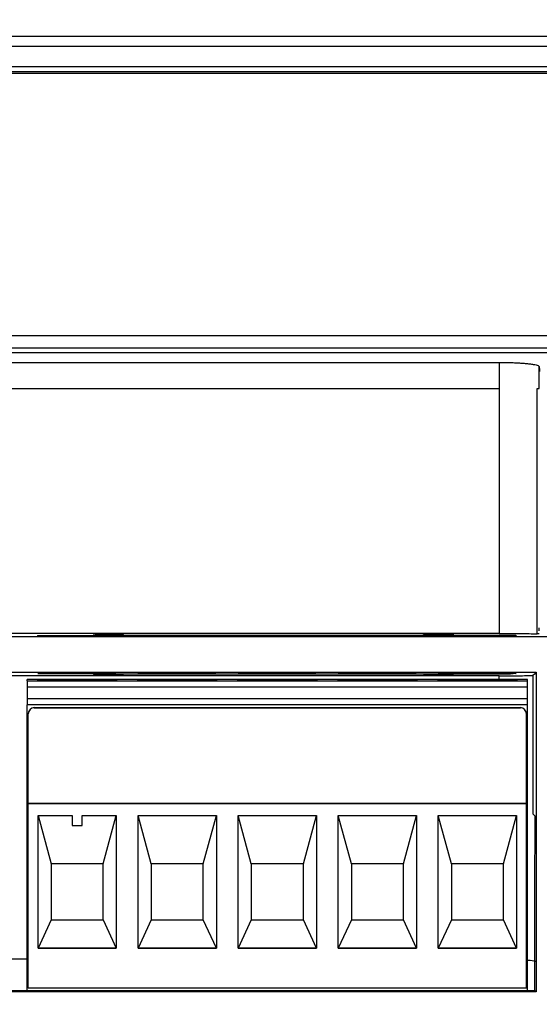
# Model space of a CAD drawing. Header units: millimetres. Extents: x -1111 to 1147, y -743 to 1146.
# Tile 60 of 203: x 242 to 268, y -394 to -345. Entities that reach past the tile are written whole.
import ezdxf

# ---------------------------------------------------------------- set-up
doc = ezdxf.new("R2010")
doc.units = ezdxf.units.MM
doc.styles.add('SLDTEXTSTYLE0', font='TXT', dxfattribs={"width": 0.75})
doc.dimstyles.new('SLDDIMSTYLE0', dxfattribs={"dimtxt": 3.5, "dimasz": 3.302, "dimexe": 0, "dimexo": 0.0625, "dimgap": 0.875, "dimtad": 1, "dimrnd": 1e-09, "dimzin": 12, "dimdsep": 46, "dimtxsty": 'SLDTEXTSTYLE0', "dimsah": 1, "dimcen": 0.09, "dimadec": 0, "dimazin": 3, "dimtfac": 1, "dimtofl": 0, "dimtmove": 0, "dimatfit": 3, "dimfxl": 1, "dimfrac": 2, "dimtolj": 1, "dimtzin": 12, "dimarcsym": 0})

# ---------------------------------------------------------------- blocks, each defined once
blk = doc.blocks.new('_D_2')
at = {"color": 8, "linetype": 'Continuous', "lineweight": 0}
for p, q in [((102.317, -419.04), (102.317, -281.652)), ((335.887, -419.04), (335.887, -281.652)), ((102.317, -282.652), (335.887, -282.652))]:
    blk.add_line(p, q, dxfattribs=at)
at = {"color": 8, "linetype": 'Continuous', "lineweight": 18}
for points in [[(102.317, -282.652), (105.619, -283.16), (105.619, -282.144)], [(335.887, -282.652), (332.585, -282.144), (332.585, -283.16)]]:
    blk.add_solid(points, dxfattribs=at)
at = {"color": 8, "linetype": 'Continuous', "lineweight": 18, "insert": (218.554, -278.141), "char_height": 3.5, "attachment_point": 1, "style": 'SLDTEXTSTYLE0'}
blk.add_mtext('233.57', dxfattribs=at)

msp = doc.modelspace()

# ---------------------------------------------------------------- linework, layer by layer
at = {"color": 7, "linetype": 'Continuous', "lineweight": 25}
for p, q in [((277.961, -346.045), (231.581, -346.045)), ((277.97, -346.545), (231.575, -346.545)), ((283.726, -347.559), (225.823, -347.559)), ((283.727, -347.561), (225.823, -347.561)), ((225.826, -347.797), (283.721, -347.797)), ((225.827, -347.881), (283.722, -347.881)), ((220.067, -360.98), (287.482, -360.98)), ((318.085, -361.841), (159.123, -361.841)), ((318.083, -361.621), (159.125, -361.621)), ((177.19, -362.325), (265.725, -362.325)), ((265.725, -362.325), (265.725, -363.632)), ((267.725, -363.632), (267.725, -362.534)), ((177.19, -363.632), (265.725, -363.632)), ((265.725, -363.632), (265.725, -375.87)), ((267.622, -375.884), (267.622, -363.632)), ((267.725, -375.733), (267.725, -375.581)), ((265.725, -375.87), (177.19, -375.87)), ((268.391, -376.04), (241.377, -376.04)), ((243.079, -376.011), (243.079, -376.015)), ((243.642, -376.012), (243.642, -376.026)), ((243.642, -376.026), (244.086, -376.026)), ((244.086, -376.006), (243.73, -376.006)), ((244.086, -376.026), (244.086, -376.006)), ((245.656, -376.006), (244.679, -376.019)), ((244.679, -376.019), (244.679, -376.022)), ((244.679, -376.022), (245.598, -376.022)), ((245.069, -376.019), (245.598, -376.012)), ((245.598, -376.019), (245.069, -376.019)), ((245.598, -376.012), (245.598, -376.019)), ((245.598, -376.022), (245.598, -376.026)), ((245.598, -376.026), (246.042, -376.026)), ((246.042, -376.006), (245.656, -376.006)), ((246.042, -376.019), (246.042, -376.006)), ((246.338, -376.019), (246.042, -376.019)), ((246.042, -376.026), (246.042, -376.022)), ((246.042, -376.022), (246.338, -376.022)), ((246.338, -376.022), (246.338, -376.019)), ((246.939, -375.953), (261.939, -375.953)), ((248.079, -376.011), (248.079, -376.015)), ((248.642, -376.012), (248.642, -376.026)), ((248.642, -376.026), (249.086, -376.026)), ((249.086, -376.006), (248.73, -376.006)), ((249.086, -376.026), (249.086, -376.006)), ((250.123, -376.02), (249.738, -376.021)), ((250.064, -376.006), (249.797, -376.018)), ((249.797, -376.018), (250.185, -376.018)), ((251.19, -376.006), (250.064, -376.006)), ((250.33, -376.014), (250.421, -376.01)), ((250.421, -376.01), (251.19, -376.01)), ((251.19, -376.01), (251.19, -376.006)), ((253.079, -376.011), (253.079, -376.015)), ((253.642, -376.012), (253.642, -376.026)), ((253.642, -376.026), (254.086, -376.026)), ((254.086, -376.006), (253.73, -376.006)), ((254.086, -376.026), (254.086, -376.006)), ((255.746, -376.012), (256.19, -376.011)), ((258.079, -376.011), (258.079, -376.015)), ((258.642, -376.012), (258.642, -376.026)), ((258.642, -376.026), (259.086, -376.026)), ((259.086, -376.006), (258.73, -376.006)), ((259.086, -376.026), (259.086, -376.006)), ((261.25, -376.006), (259.738, -376.006)), ((259.738, -376.006), (259.738, -376.01)), ((259.738, -376.01), (260.746, -376.01)), ((260.035, -376.026), (260.479, -376.026)), ((261.25, -376.009), (261.25, -376.006)), ((263.079, -376.011), (263.079, -376.015)), ((263.642, -376.012), (263.642, -376.026)), ((263.642, -376.026), (264.086, -376.026)), ((264.086, -376.006), (263.73, -376.006)), ((264.086, -376.026), (264.086, -376.006)), ((241.379, -377.811), (267.577, -377.811)), ((265.725, -377.983), (241.347, -377.983)), ((267.136, -378.174), (242.136, -378.174)), ((242.136, -378.229), (242.136, -378.174)), ((242.136, -378.229), (242.136, -378.532)), ((242.136, -378.229), (267.136, -378.229)), ((261.939, -377.901), (246.939, -377.901)), ((265.725, -378.174), (265.725, -377.983)), ((267.136, -378.229), (267.136, -378.174)), ((267.136, -378.532), (267.136, -378.229)), ((242.136, -378.532), (267.136, -378.532)), ((242.136, -378.532), (242.136, -379.132)), ((267.136, -379.132), (267.136, -378.532)), ((267.136, -379.132), (242.136, -379.132)), ((242.136, -379.132), (242.136, -379.429)), ((267.136, -379.429), (267.136, -379.132)), ((267.136, -379.429), (242.136, -379.429)), ((242.136, -393.725), (242.136, -379.429)), ((242.486, -379.576), (242.486, -379.581)), ((242.486, -379.576), (266.786, -379.576)), ((242.486, -379.581), (266.786, -379.581)), ((266.786, -379.576), (266.786, -379.581)), ((267.136, -393.725), (267.136, -379.429)), ((242.186, -379.876), (242.186, -379.882)), ((242.186, -384.361), (242.186, -379.882)), ((267.086, -379.882), (267.086, -379.876)), ((267.086, -384.361), (267.086, -379.882)), ((242.186, -384.361), (242.186, -384.365)), ((242.186, -384.361), (267.086, -384.361)), ((242.186, -393.589), (242.186, -384.365)), ((267.086, -384.365), (242.186, -384.365)), ((267.086, -384.365), (267.086, -384.361)), ((267.086, -393.589), (267.086, -384.365)), ((242.683, -384.965), (244.386, -384.965)), ((242.683, -391.589), (242.683, -384.965)), ((242.683, -384.965), (243.336, -387.376)), ((244.386, -384.965), (244.386, -385.465)), ((244.886, -384.965), (246.588, -384.965)), ((244.886, -385.465), (244.886, -384.965)), ((245.936, -387.376), (246.588, -384.965)), ((246.588, -384.965), (246.588, -391.589)), ((247.683, -391.589), (247.683, -384.965)), ((247.683, -384.965), (251.588, -384.965)), ((248.336, -387.376), (247.683, -384.965)), ((250.936, -387.376), (251.588, -384.965)), ((251.588, -384.965), (251.588, -391.589)), ((252.683, -391.589), (252.683, -384.965)), ((252.683, -384.965), (256.588, -384.965)), ((253.336, -387.376), (252.683, -384.965)), ((255.936, -387.376), (256.588, -384.965)), ((256.588, -384.965), (256.588, -391.589)), ((257.683, -391.589), (257.683, -384.965)), ((257.683, -384.965), (261.588, -384.965)), ((258.336, -387.376), (257.683, -384.965)), ((260.936, -387.376), (261.588, -384.965)), ((261.588, -384.965), (261.588, -391.589)), ((262.683, -391.589), (262.683, -384.965)), ((262.683, -384.965), (266.588, -384.965)), ((263.336, -387.376), (262.683, -384.965)), ((265.936, -387.376), (266.588, -384.965)), ((266.588, -384.965), (266.588, -391.589)), ((267.403, -384.878), (267.517, -384.993)), ((244.386, -385.465), (244.886, -385.465)), ((245.936, -387.376), (243.336, -387.376)), ((243.336, -387.376), (243.336, -390.175)), ((245.936, -390.175), (245.936, -387.376)), ((250.936, -387.376), (248.336, -387.376)), ((248.336, -387.376), (248.336, -390.175)), ((250.936, -390.175), (250.936, -387.376)), ((255.936, -387.376), (253.336, -387.376)), ((253.336, -387.376), (253.336, -390.175)), ((255.936, -390.175), (255.936, -387.376)), ((260.936, -387.376), (258.336, -387.376)), ((258.336, -387.376), (258.336, -390.175)), ((260.936, -390.175), (260.936, -387.376)), ((265.936, -387.376), (263.336, -387.376)), ((263.336, -387.376), (263.336, -390.175)), ((265.936, -390.175), (265.936, -387.376)), ((243.336, -390.175), (242.683, -391.588)), ((243.336, -390.175), (245.936, -390.175)), ((245.936, -390.175), (246.588, -391.588)), ((248.336, -390.175), (247.683, -391.588)), ((248.336, -390.175), (250.936, -390.175)), ((251.588, -391.588), (250.936, -390.175)), ((253.336, -390.175), (252.683, -391.588)), ((253.336, -390.175), (255.936, -390.175)), ((256.588, -391.588), (255.936, -390.175)), ((258.336, -390.175), (257.683, -391.588)), ((258.336, -390.175), (260.936, -390.175)), ((261.588, -391.588), (260.936, -390.175)), ((263.336, -390.175), (262.683, -391.588)), ((263.336, -390.175), (265.936, -390.175)), ((266.588, -391.588), (265.936, -390.175)), ((242.683, -391.588), (246.588, -391.588)), ((246.588, -391.589), (242.683, -391.589)), ((247.683, -391.588), (251.588, -391.588)), ((251.588, -391.589), (247.683, -391.589)), ((252.683, -391.588), (256.588, -391.588)), ((256.588, -391.589), (252.683, -391.589)), ((257.683, -391.588), (261.588, -391.588)), ((261.588, -391.589), (257.683, -391.589)), ((262.683, -391.588), (266.588, -391.588)), ((266.588, -391.589), (262.683, -391.589)), ((242.136, -392.136), (240.822, -392.136)), ((267.58, -393.779), (184.195, -393.779)), ((240.822, -393.705), (242.136, -393.705)), ((267.136, -393.725), (242.136, -393.725)), ((267.086, -393.589), (242.186, -393.589)), ((267.136, -393.705), (267.505, -393.705))]:
    msp.add_line(p, q, dxfattribs=at)
at = {"color": 250, "linetype": 'Continuous', "lineweight": 25}
for p, q in [((246.939, -375.953), (246.939, -375.926)), ((261.939, -375.953), (261.939, -375.926)), ((246.939, -377.927), (246.939, -377.901)), ((261.939, -377.927), (261.939, -377.901))]:
    msp.add_line(p, q, dxfattribs=at)
at = {"color": 7, "linetype": 'Continuous', "lineweight": 25, "flags": 128}
for points in [[(267.577, -377.811), (267.485, -377.903), (267.412, -377.975)], [(267.577, -377.811), (267.578, -386.753), (267.58, -393.779)], [(246.636, -378.194), (246.483, -378.201), (246.05, -378.206), (245.401, -378.21), (244.636, -378.212), (243.87, -378.21), (243.221, -378.206), (242.788, -378.201), (242.636, -378.194), (242.788, -378.187), (243.221, -378.182), (243.87, -378.178), (244.636, -378.177), (245.401, -378.178), (246.05, -378.182), (246.483, -378.187), (246.636, -378.194)], [(251.636, -378.194), (251.483, -378.201), (251.05, -378.206), (250.401, -378.21), (249.636, -378.212), (248.87, -378.21), (248.221, -378.206), (247.788, -378.201), (247.636, -378.194), (247.788, -378.187), (248.221, -378.182), (248.87, -378.178), (249.636, -378.177), (250.401, -378.178), (251.05, -378.182), (251.483, -378.187), (251.636, -378.194)], [(256.636, -378.194), (256.483, -378.201), (256.05, -378.206), (255.401, -378.21), (254.636, -378.212), (253.87, -378.21), (253.221, -378.206), (252.788, -378.201), (252.636, -378.194), (252.788, -378.187), (253.221, -378.182), (253.87, -378.178), (254.636, -378.177), (255.401, -378.178), (256.05, -378.182), (256.483, -378.187), (256.636, -378.194)], [(261.636, -378.194), (261.483, -378.201), (261.05, -378.206), (260.401, -378.21), (259.636, -378.212), (258.87, -378.21), (258.221, -378.206), (257.788, -378.201), (257.636, -378.194), (257.788, -378.187), (258.221, -378.182), (258.87, -378.178), (259.636, -378.177), (260.401, -378.178), (261.05, -378.182), (261.483, -378.187), (261.636, -378.194)], [(266.636, -378.194), (266.483, -378.201), (266.05, -378.206), (265.401, -378.21), (264.636, -378.212), (263.87, -378.21), (263.221, -378.206), (262.788, -378.201), (262.636, -378.194), (262.788, -378.187), (263.221, -378.182), (263.87, -378.178), (264.636, -378.177), (265.401, -378.178), (266.05, -378.182), (266.483, -378.187), (266.636, -378.194)], [(267.412, -377.975), (267.408, -381.217), (267.403, -384.878)], [(267.505, -393.705), (267.512, -388.826), (267.517, -384.993)], [(267.505, -393.705), (267.547, -393.746), (267.58, -393.779)]]:
    msp.add_lwpolyline(points, dxfattribs=at)
at = {"color": 7, "linetype": 'Continuous', "lineweight": 25}
for centre, start, end in [((242.486, -379.876), 89.9989, 179.9989), ((266.786, -379.876), 0.0011, 90.0011)]:
    msp.add_arc(centre, 0.3, start, end, dxfattribs=at)
for centre, start_param, end_param in [((242.486, -379.882), 0, 1.570796), ((266.786, -379.882), 4.712389, 6.283185)]:
    msp.add_ellipse(centre, major_axis=(0, 0.3), ratio=0.998968, start_param=start_param, end_param=end_param, dxfattribs=at)
for points, knots in [([(265.725, -362.325), (265.774, -362.325), (265.871, -362.325), (266.015, -362.327), (266.155, -362.329), (266.291, -362.333), (266.423, -362.337), (266.552, -362.343), (266.676, -362.349), (266.797, -362.357), (266.914, -362.365), (267.026, -362.375), (267.176, -362.39), (267.348, -362.41), (267.515, -362.438), (267.635, -362.468), (267.709, -362.5), (267.719, -362.522), (267.725, -362.534)], [0, 0, 0, 0, 0.047023, 0.093026, 0.138233, 0.182879, 0.227206, 0.271463, 0.315901, 0.360766, 0.406298, 0.452726, 0.500268, 0.602821, 0.701543, 0.79893, 0.897582, 1, 1, 1, 1]), ([(244.62, -376), (244.833, -376), (245.067, -376), (245.538, -375.998), (245.774, -375.997), (246.177, -375.993), (246.342, -375.991), (246.551, -375.987), (246.595, -375.984), (246.575, -375.98), (246.512, -375.978), (246.376, -375.975), (246.326, -375.974), (246.206, -375.972), (246.136, -375.972), (245.89, -375.969), (245.68, -375.968), (245.186, -375.966), (244.903, -375.965), (244.336, -375.965), (244.053, -375.966), (243.559, -375.968), (243.349, -375.969), (243.104, -375.972), (243.033, -375.972), (242.913, -375.974), (242.863, -375.975), (242.727, -375.978), (242.665, -375.98), (242.644, -375.984), (242.688, -375.987), (242.898, -375.991), (243.063, -375.993), (243.466, -375.997), (243.701, -375.998), (244.172, -376), (244.407, -376), (244.62, -376)], [0, 0, 0, 0, 0.0625, 0.0625, 0.125, 0.125, 0.1875, 0.1875, 0.25, 0.25, 0.3125, 0.3125, 0.34375, 0.34375, 0.375, 0.375, 0.4375, 0.4375, 0.5, 0.5, 0.5625, 0.5625, 0.625, 0.625, 0.65625, 0.65625, 0.6875, 0.6875, 0.75, 0.75, 0.8125, 0.8125, 0.875, 0.875, 0.9375, 0.9375, 1, 1, 1, 1]), ([(243.73, -376.006), (243.703, -376.007), (243.668, -376.007), (243.579, -376.008), (243.525, -376.009), (243.409, -376.01), (243.348, -376.01), (243.251, -376.011), (243.218, -376.011), (243.15, -376.011), (243.114, -376.011), (243.079, -376.011)], [0, 0, 0, 0, 0.25, 0.25, 0.5, 0.5, 0.75, 0.75, 0.875, 0.875, 1, 1, 1, 1]), ([(243.079, -376.015), (243.185, -376.015), (243.287, -376.014), (243.477, -376.013), (243.562, -376.013), (243.642, -376.012)], [0, 0, 0, 0, 0.5, 0.5, 1, 1, 1, 1]), ([(245.432, -375.939), (245.429, -375.94), (245.39, -375.941), (245.526, -375.945), (245.82, -375.949), (246.311, -375.952), (246.724, -375.952), (246.939, -375.953)], [0, 0, 0, 0, 0.024161, 0.262122, 0.479935, 0.728804, 1, 1, 1, 1]), ([(246.939, -375.926), (246.816, -375.926), (246.684, -375.926), (246.413, -375.927), (246.274, -375.927), (246.011, -375.929), (245.887, -375.93), (245.676, -375.932), (245.59, -375.933), (245.529, -375.934)], [0, 0, 0, 0, 0.25, 0.25, 0.5, 0.5, 0.75, 0.75, 1, 1, 1, 1]), ([(249.62, -376), (249.833, -376), (250.067, -376), (250.538, -375.998), (250.774, -375.997), (251.177, -375.993), (251.342, -375.991), (251.551, -375.987), (251.595, -375.984), (251.575, -375.98), (251.512, -375.978), (251.376, -375.975), (251.326, -375.974), (251.206, -375.972), (251.136, -375.972), (250.89, -375.969), (250.68, -375.968), (250.186, -375.966), (249.903, -375.965), (249.336, -375.965), (249.053, -375.966), (248.559, -375.968), (248.349, -375.969), (248.104, -375.972), (248.033, -375.972), (247.913, -375.974), (247.863, -375.975), (247.727, -375.978), (247.665, -375.98), (247.644, -375.984), (247.688, -375.987), (247.898, -375.991), (248.063, -375.993), (248.466, -375.997), (248.701, -375.998), (249.172, -376), (249.407, -376), (249.62, -376)], [0, 0, 0, 0, 0.0625, 0.0625, 0.125, 0.125, 0.1875, 0.1875, 0.25, 0.25, 0.3125, 0.3125, 0.34375, 0.34375, 0.375, 0.375, 0.4375, 0.4375, 0.5, 0.5, 0.5625, 0.5625, 0.625, 0.625, 0.65625, 0.65625, 0.6875, 0.6875, 0.75, 0.75, 0.8125, 0.8125, 0.875, 0.875, 0.9375, 0.9375, 1, 1, 1, 1]), ([(248.73, -376.006), (248.703, -376.007), (248.668, -376.007), (248.579, -376.008), (248.525, -376.009), (248.409, -376.01), (248.348, -376.01), (248.251, -376.011), (248.218, -376.011), (248.15, -376.011), (248.114, -376.011), (248.079, -376.011)], [0, 0, 0, 0, 0.25, 0.25, 0.5, 0.5, 0.75, 0.75, 0.875, 0.875, 1, 1, 1, 1]), ([(248.079, -376.015), (248.185, -376.015), (248.287, -376.014), (248.477, -376.013), (248.562, -376.013), (248.642, -376.012)], [0, 0, 0, 0, 0.5, 0.5, 1, 1, 1, 1]), ([(249.738, -376.021), (249.751, -376.021), (249.772, -376.022), (249.85, -376.024), (249.905, -376.024), (250.043, -376.025), (250.125, -376.026), (250.26, -376.026), (250.306, -376.026), (250.399, -376.027), (250.447, -376.027), (250.495, -376.027)], [0, 0, 0, 0, 0.25, 0.25, 0.5, 0.5, 0.75, 0.75, 0.875, 0.875, 1, 1, 1, 1]), ([(250.476, -376.023), (250.43, -376.023), (250.386, -376.023), (250.301, -376.023), (250.264, -376.023), (250.2, -376.022), (250.176, -376.022), (250.14, -376.021), (250.131, -376.02), (250.123, -376.02)], [0, 0, 0, 0, 0.25, 0.25, 0.5, 0.5, 0.75, 0.75, 1, 1, 1, 1]), ([(250.185, -376.018), (250.227, -376.018), (250.273, -376.017), (250.354, -376.017), (250.384, -376.017), (250.445, -376.016), (250.477, -376.016), (250.509, -376.016)], [0, 0, 0, 0, 0.5, 0.5, 0.75, 0.75, 1, 1, 1, 1]), ([(250.615, -376.013), (250.565, -376.013), (250.514, -376.013), (250.418, -376.013), (250.373, -376.014), (250.33, -376.014)], [0, 0, 0, 0, 0.5, 0.5, 1, 1, 1, 1]), ([(250.835, -376.02), (250.833, -376.02), (250.829, -376.021), (250.803, -376.021), (250.78, -376.022), (250.712, -376.023), (250.67, -376.023), (250.577, -376.023), (250.527, -376.023), (250.476, -376.023)], [0, 0, 0, 0, 0.25, 0.25, 0.5, 0.5, 0.75, 0.75, 1, 1, 1, 1]), ([(250.495, -376.027), (250.554, -376.027), (250.614, -376.027), (250.73, -376.026), (250.788, -376.026), (250.896, -376.026), (250.946, -376.025), (251.038, -376.025), (251.078, -376.024), (251.115, -376.024)], [0, 0, 0, 0, 0.25, 0.25, 0.5, 0.5, 0.75, 0.75, 1, 1, 1, 1]), ([(250.509, -376.016), (250.556, -376.016), (250.603, -376.017), (250.69, -376.017), (250.728, -376.017), (250.788, -376.018), (250.807, -376.018), (250.831, -376.019), (250.834, -376.019), (250.835, -376.02)], [0, 0, 0, 0, 0.25, 0.25, 0.5, 0.5, 0.75, 0.75, 1, 1, 1, 1]), ([(251.279, -376.02), (251.278, -376.019), (251.276, -376.019), (251.264, -376.018), (251.254, -376.018), (251.213, -376.016), (251.167, -376.016), (251.046, -376.014), (250.973, -376.014), (250.845, -376.013), (250.801, -376.013), (250.71, -376.013), (250.662, -376.013), (250.615, -376.013)], [0, 0, 0, 0, 0.125, 0.125, 0.25, 0.25, 0.5, 0.5, 0.75, 0.75, 0.875, 0.875, 1, 1, 1, 1]), ([(251.115, -376.024), (251.167, -376.023), (251.211, -376.023), (251.252, -376.022), (251.263, -376.021), (251.276, -376.02), (251.278, -376.02), (251.279, -376.02)], [0, 0, 0, 0, 0.5, 0.5, 0.75, 0.75, 1, 1, 1, 1]), ([(254.62, -376), (254.833, -376), (255.067, -376), (255.538, -375.998), (255.774, -375.997), (256.177, -375.993), (256.342, -375.991), (256.551, -375.987), (256.595, -375.984), (256.575, -375.98), (256.512, -375.978), (256.376, -375.975), (256.326, -375.974), (256.206, -375.972), (256.136, -375.972), (255.89, -375.969), (255.68, -375.968), (255.186, -375.966), (254.903, -375.965), (254.336, -375.965), (254.053, -375.966), (253.559, -375.968), (253.349, -375.969), (253.104, -375.972), (253.033, -375.972), (252.913, -375.974), (252.863, -375.975), (252.727, -375.978), (252.665, -375.98), (252.644, -375.984), (252.688, -375.987), (252.898, -375.991), (253.063, -375.993), (253.466, -375.997), (253.701, -375.998), (254.172, -376), (254.407, -376), (254.62, -376)], [0, 0, 0, 0, 0.0625, 0.0625, 0.125, 0.125, 0.1875, 0.1875, 0.25, 0.25, 0.3125, 0.3125, 0.34375, 0.34375, 0.375, 0.375, 0.4375, 0.4375, 0.5, 0.5, 0.5625, 0.5625, 0.625, 0.625, 0.65625, 0.65625, 0.6875, 0.6875, 0.75, 0.75, 0.8125, 0.8125, 0.875, 0.875, 0.9375, 0.9375, 1, 1, 1, 1]), ([(253.73, -376.006), (253.703, -376.007), (253.668, -376.007), (253.579, -376.008), (253.525, -376.009), (253.409, -376.01), (253.348, -376.01), (253.251, -376.011), (253.218, -376.011), (253.15, -376.011), (253.114, -376.011), (253.079, -376.011)], [0, 0, 0, 0, 0.25, 0.25, 0.5, 0.5, 0.75, 0.75, 0.875, 0.875, 1, 1, 1, 1]), ([(253.079, -376.015), (253.185, -376.015), (253.287, -376.014), (253.477, -376.013), (253.562, -376.013), (253.642, -376.012)], [0, 0, 0, 0, 0.5, 0.5, 1, 1, 1, 1]), ([(255.556, -376.006), (255.487, -376.006), (255.42, -376.006), (255.288, -376.006), (255.224, -376.007), (255.051, -376.008), (254.953, -376.009), (254.824, -376.011), (254.789, -376.012), (254.746, -376.014), (254.74, -376.015), (254.738, -376.016)], [0, 0, 0, 0, 0.125, 0.125, 0.25, 0.25, 0.5, 0.5, 0.75, 0.75, 1, 1, 1, 1]), ([(254.738, -376.016), (254.739, -376.018), (254.746, -376.019), (254.786, -376.021), (254.82, -376.022), (254.942, -376.024), (255.035, -376.025), (255.203, -376.026), (255.263, -376.026), (255.391, -376.026), (255.457, -376.027), (255.523, -376.027)], [0, 0, 0, 0, 0.25, 0.25, 0.5, 0.5, 0.75, 0.75, 0.875, 0.875, 1, 1, 1, 1]), ([(255.149, -376.015), (255.159, -376.014), (255.169, -376.013), (255.23, -376.011), (255.262, -376.011), (255.337, -376.01), (255.366, -376.01), (255.429, -376.01), (255.464, -376.009), (255.499, -376.009)], [0, 0, 0, 0, 0.5, 0.5, 0.75, 0.75, 0.875, 0.875, 1, 1, 1, 1]), ([(255.567, -376.014), (255.527, -376.014), (255.487, -376.014), (255.409, -376.014), (255.371, -376.014), (255.3, -376.014), (255.266, -376.014), (255.204, -376.015), (255.176, -376.015), (255.149, -376.015)], [0, 0, 0, 0, 0.25, 0.25, 0.5, 0.5, 0.75, 0.75, 1, 1, 1, 1]), ([(255.183, -376.02), (255.183, -376.02), (255.187, -376.019), (255.211, -376.018), (255.232, -376.018), (255.291, -376.018), (255.327, -376.017), (255.406, -376.017), (255.449, -376.017), (255.492, -376.017)], [0, 0, 0, 0, 0.25, 0.25, 0.5, 0.5, 0.75, 0.75, 1, 1, 1, 1]), ([(255.514, -376.023), (255.49, -376.023), (255.467, -376.023), (255.421, -376.023), (255.399, -376.023), (255.335, -376.023), (255.297, -376.022), (255.236, -376.022), (255.214, -376.021), (255.188, -376.021), (255.183, -376.02), (255.183, -376.02)], [0, 0, 0, 0, 0.125, 0.125, 0.25, 0.25, 0.5, 0.5, 0.75, 0.75, 1, 1, 1, 1]), ([(255.492, -376.017), (255.537, -376.017), (255.582, -376.017), (255.666, -376.017), (255.704, -376.018), (255.761, -376.018), (255.78, -376.019), (255.801, -376.019), (255.804, -376.02), (255.805, -376.02)], [0, 0, 0, 0, 0.25, 0.25, 0.5, 0.5, 0.75, 0.75, 1, 1, 1, 1]), ([(255.499, -376.009), (255.533, -376.009), (255.566, -376.01), (255.628, -376.01), (255.656, -376.01), (255.699, -376.01), (255.715, -376.011), (255.736, -376.011), (255.741, -376.012), (255.746, -376.012)], [0, 0, 0, 0, 0.25, 0.25, 0.5, 0.5, 0.75, 0.75, 1, 1, 1, 1]), ([(255.805, -376.02), (255.804, -376.021), (255.802, -376.021), (255.783, -376.022), (255.767, -376.022), (255.714, -376.023), (255.678, -376.023), (255.6, -376.023), (255.557, -376.023), (255.514, -376.023)], [0, 0, 0, 0, 0.25, 0.25, 0.5, 0.5, 0.75, 0.75, 1, 1, 1, 1]), ([(255.523, -376.027), (255.572, -376.027), (255.621, -376.027), (255.717, -376.026), (255.765, -376.026), (255.903, -376.026), (255.986, -376.025), (256.121, -376.024), (256.173, -376.023), (256.221, -376.022), (256.232, -376.022), (256.247, -376.021), (256.248, -376.02), (256.25, -376.02)], [0, 0, 0, 0, 0.125, 0.125, 0.25, 0.25, 0.5, 0.5, 0.75, 0.75, 0.875, 0.875, 1, 1, 1, 1]), ([(256.19, -376.011), (256.176, -376.011), (256.158, -376.01), (256.096, -376.009), (256.052, -376.008), (255.938, -376.007), (255.87, -376.007), (255.718, -376.006), (255.637, -376.006), (255.556, -376.006)], [0, 0, 0, 0, 0.25, 0.25, 0.5, 0.5, 0.75, 0.75, 1, 1, 1, 1]), ([(256.25, -376.02), (256.247, -376.019), (256.237, -376.018), (256.177, -376.017), (256.128, -376.016), (256, -376.015), (255.925, -376.014), (255.797, -376.014), (255.752, -376.014), (255.661, -376.014), (255.614, -376.014), (255.567, -376.014)], [0, 0, 0, 0, 0.25, 0.25, 0.5, 0.5, 0.75, 0.75, 0.875, 0.875, 1, 1, 1, 1]), ([(259.62, -376), (259.833, -376), (260.067, -376), (260.538, -375.998), (260.774, -375.997), (261.177, -375.993), (261.342, -375.991), (261.551, -375.987), (261.595, -375.984), (261.575, -375.98), (261.512, -375.978), (261.399, -375.975), (261.375, -375.975), (261.343, -375.974), (261.336, -375.974), (261.323, -375.974), (261.315, -375.974), (261.291, -375.974), (261.275, -375.973), (261.188, -375.972), (261.108, -375.971), (260.834, -375.969), (260.61, -375.968), (260.124, -375.966), (259.865, -375.965), (259.374, -375.965), (259.115, -375.966), (258.63, -375.968), (258.405, -375.969), (258.132, -375.971), (258.051, -375.972), (257.964, -375.973), (257.948, -375.974), (257.924, -375.974), (257.916, -375.974), (257.903, -375.974), (257.871, -375.975), (257.84, -375.975), (257.727, -375.978), (257.665, -375.98), (257.644, -375.984), (257.688, -375.987), (257.898, -375.991), (258.063, -375.993), (258.466, -375.997), (258.701, -375.998), (259.172, -376), (259.407, -376), (259.62, -376)], [0, 0, 0, 0, 0.0625, 0.0625, 0.125, 0.125, 0.1875, 0.1875, 0.25, 0.25, 0.3125, 0.3125, 0.328125, 0.328125, 0.332031, 0.332031, 0.335938, 0.335938, 0.34375, 0.34375, 0.375, 0.375, 0.4375, 0.4375, 0.5, 0.5, 0.5625, 0.5625, 0.625, 0.625, 0.65625, 0.65625, 0.664063, 0.664063, 0.667969, 0.667969, 0.671875, 0.6875, 0.6875, 0.75, 0.75, 0.8125, 0.8125, 0.875, 0.875, 0.9375, 0.9375, 1, 1, 1, 1]), ([(258.73, -376.006), (258.703, -376.007), (258.668, -376.007), (258.579, -376.008), (258.525, -376.009), (258.409, -376.01), (258.348, -376.01), (258.251, -376.011), (258.218, -376.011), (258.15, -376.011), (258.114, -376.011), (258.079, -376.011)], [0, 0, 0, 0, 0.25, 0.25, 0.5, 0.5, 0.75, 0.75, 0.875, 0.875, 1, 1, 1, 1]), ([(258.079, -376.015), (258.185, -376.015), (258.287, -376.014), (258.477, -376.013), (258.562, -376.013), (258.642, -376.012)], [0, 0, 0, 0, 0.5, 0.5, 1, 1, 1, 1]), ([(260.746, -376.01), (260.641, -376.011), (260.543, -376.013), (260.375, -376.015), (260.302, -376.016), (260.18, -376.019), (260.13, -376.021), (260.077, -376.023), (260.063, -376.023), (260.042, -376.025), (260.038, -376.026), (260.035, -376.026)], [0, 0, 0, 0, 0.25, 0.25, 0.5, 0.5, 0.75, 0.75, 0.875, 0.875, 1, 1, 1, 1]), ([(260.479, -376.026), (260.48, -376.026), (260.485, -376.025), (260.506, -376.023), (260.521, -376.022), (260.577, -376.02), (260.627, -376.019), (260.758, -376.016), (260.838, -376.014), (261.02, -376.012), (261.123, -376.01), (261.25, -376.009)], [0, 0, 0, 0, 0.125, 0.125, 0.25, 0.25, 0.5, 0.5, 0.75, 0.75, 1, 1, 1, 1]), ([(261.939, -375.953), (262.104, -375.953), (262.285, -375.952), (262.648, -375.951), (262.83, -375.95), (263.141, -375.948), (263.269, -375.946), (263.43, -375.943), (263.464, -375.941), (263.449, -375.937), (263.4, -375.935), (263.295, -375.933), (263.257, -375.933), (263.164, -375.932), (263.11, -375.931), (262.92, -375.929), (262.758, -375.928), (262.377, -375.927), (262.159, -375.926), (261.939, -375.926)], [0, 0, 0, 0, 0.125, 0.125, 0.25, 0.25, 0.375, 0.375, 0.5, 0.5, 0.625, 0.625, 0.6875, 0.6875, 0.75, 0.75, 0.875, 0.875, 1, 1, 1, 1]), ([(264.62, -375.965), (264.407, -375.965), (264.172, -375.966), (263.701, -375.967), (263.466, -375.969), (263.063, -375.972), (262.898, -375.974), (262.688, -375.979), (262.644, -375.981), (262.665, -375.986), (262.727, -375.988), (262.863, -375.99), (262.913, -375.991), (263.033, -375.993), (263.104, -375.994), (263.349, -375.996), (263.559, -375.997), (264.053, -375.999), (264.336, -376), (264.62, -376)], [0, 0, 0, 0, 0.125, 0.125, 0.25, 0.25, 0.375, 0.375, 0.5, 0.5, 0.625, 0.625, 0.6875, 0.6875, 0.75, 0.75, 0.875, 0.875, 1, 1, 1, 1]), ([(263.73, -376.006), (263.703, -376.007), (263.668, -376.007), (263.579, -376.008), (263.525, -376.009), (263.409, -376.01), (263.348, -376.01), (263.251, -376.011), (263.218, -376.011), (263.15, -376.011), (263.114, -376.011), (263.079, -376.011)], [0, 0, 0, 0, 0.25, 0.25, 0.5, 0.5, 0.75, 0.75, 0.875, 0.875, 1, 1, 1, 1]), ([(263.079, -376.015), (263.185, -376.015), (263.287, -376.014), (263.477, -376.013), (263.562, -376.013), (263.642, -376.012)], [0, 0, 0, 0, 0.5, 0.5, 1, 1, 1, 1]), ([(264.62, -376), (264.903, -376), (265.186, -375.999), (265.68, -375.997), (265.89, -375.996), (266.136, -375.994), (266.206, -375.993), (266.326, -375.991), (266.376, -375.99), (266.512, -375.988), (266.575, -375.986), (266.595, -375.981), (266.551, -375.979), (266.342, -375.974), (266.177, -375.972), (265.774, -375.969), (265.538, -375.967), (265.067, -375.966), (264.833, -375.965), (264.62, -375.965)], [0, 0, 0, 0, 0.125, 0.125, 0.25, 0.25, 0.3125, 0.3125, 0.375, 0.375, 0.5, 0.5, 0.625, 0.625, 0.75, 0.75, 0.875, 0.875, 1, 1, 1, 1]), ([(265.131, -376.015), (265.074, -376.016), (265.019, -376.016), (264.92, -376.016), (264.875, -376.017), (264.807, -376.018), (264.781, -376.018), (264.746, -376.019), (264.741, -376.02), (264.738, -376.02)], [0, 0, 0, 0, 0.25, 0.25, 0.5, 0.5, 0.75, 0.75, 1, 1, 1, 1]), ([(264.738, -376.02), (264.739, -376.021), (264.742, -376.021), (264.762, -376.022), (264.776, -376.023), (264.818, -376.023), (264.845, -376.024), (264.908, -376.025), (264.945, -376.025), (264.984, -376.025)], [0, 0, 0, 0, 0.25, 0.25, 0.5, 0.5, 0.75, 0.75, 1, 1, 1, 1]), ([(265.494, -376.006), (265.409, -376.006), (265.324, -376.006), (265.16, -376.007), (265.08, -376.007), (264.945, -376.008), (264.888, -376.008), (264.832, -376.009), (264.819, -376.01), (264.801, -376.01), (264.799, -376.011), (264.797, -376.011)], [0, 0, 0, 0, 0.25, 0.25, 0.5, 0.5, 0.75, 0.75, 0.875, 0.875, 1, 1, 1, 1]), ([(264.797, -376.011), (264.799, -376.012), (264.805, -376.012), (264.835, -376.013), (264.857, -376.013), (264.916, -376.014), (264.954, -376.014), (265.037, -376.015), (265.084, -376.015), (265.131, -376.015)], [0, 0, 0, 0, 0.25, 0.25, 0.5, 0.5, 0.75, 0.75, 1, 1, 1, 1]), ([(264.984, -376.025), (265.022, -376.025), (265.06, -376.026), (265.144, -376.026), (265.187, -376.026), (265.319, -376.026), (265.413, -376.027), (265.506, -376.027)], [0, 0, 0, 0, 0.25, 0.25, 0.5, 0.5, 1, 1, 1, 1]), ([(265.183, -376.02), (265.184, -376.02), (265.189, -376.019), (265.217, -376.019), (265.237, -376.018), (265.288, -376.018), (265.323, -376.017), (265.404, -376.017), (265.449, -376.017), (265.493, -376.017)], [0, 0, 0, 0, 0.25, 0.25, 0.5, 0.5, 0.75, 0.75, 1, 1, 1, 1]), ([(265.499, -376.023), (265.452, -376.023), (265.405, -376.023), (265.322, -376.023), (265.286, -376.023), (265.229, -376.022), (265.211, -376.022), (265.187, -376.021), (265.183, -376.02), (265.183, -376.02)], [0, 0, 0, 0, 0.25, 0.25, 0.5, 0.5, 0.75, 0.75, 1, 1, 1, 1]), ([(265.242, -376.012), (265.243, -376.011), (265.246, -376.011), (265.268, -376.01), (265.285, -376.01), (265.333, -376.01), (265.362, -376.009), (265.427, -376.009), (265.462, -376.009), (265.497, -376.009)], [0, 0, 0, 0, 0.25, 0.25, 0.5, 0.5, 0.75, 0.75, 1, 1, 1, 1]), ([(265.492, -376.014), (265.458, -376.014), (265.424, -376.014), (265.359, -376.014), (265.329, -376.013), (265.283, -376.013), (265.266, -376.013), (265.246, -376.012), (265.243, -376.012), (265.242, -376.012)], [0, 0, 0, 0, 0.25, 0.25, 0.5, 0.5, 0.75, 0.75, 1, 1, 1, 1]), ([(265.746, -376.012), (265.745, -376.012), (265.742, -376.012), (265.722, -376.013), (265.705, -376.013), (265.658, -376.013), (265.628, -376.014), (265.563, -376.014), (265.528, -376.014), (265.492, -376.014)], [0, 0, 0, 0, 0.25, 0.25, 0.5, 0.5, 0.75, 0.75, 1, 1, 1, 1]), ([(265.493, -376.017), (265.538, -376.017), (265.582, -376.017), (265.663, -376.017), (265.697, -376.018), (265.754, -376.018), (265.775, -376.019), (265.8, -376.019), (265.804, -376.02), (265.805, -376.02)], [0, 0, 0, 0, 0.25, 0.25, 0.5, 0.5, 0.75, 0.75, 1, 1, 1, 1]), ([(266.19, -376.011), (266.189, -376.011), (266.186, -376.01), (266.169, -376.01), (266.155, -376.009), (266.101, -376.008), (266.044, -376.008), (265.91, -376.007), (265.831, -376.007), (265.665, -376.006), (265.579, -376.006), (265.494, -376.006)], [0, 0, 0, 0, 0.125, 0.125, 0.25, 0.25, 0.5, 0.5, 0.75, 0.75, 1, 1, 1, 1]), ([(265.497, -376.009), (265.531, -376.009), (265.564, -376.009), (265.628, -376.009), (265.656, -376.01), (265.703, -376.01), (265.72, -376.01), (265.742, -376.011), (265.745, -376.011), (265.746, -376.012)], [0, 0, 0, 0, 0.25, 0.25, 0.5, 0.5, 0.75, 0.75, 1, 1, 1, 1]), ([(265.805, -376.02), (265.804, -376.021), (265.802, -376.021), (265.78, -376.022), (265.763, -376.022), (265.709, -376.023), (265.673, -376.023), (265.592, -376.023), (265.546, -376.023), (265.499, -376.023)], [0, 0, 0, 0, 0.25, 0.25, 0.5, 0.5, 0.75, 0.75, 1, 1, 1, 1]), ([(265.506, -376.027), (265.603, -376.027), (265.699, -376.026), (265.883, -376.026), (265.968, -376.025), (266.11, -376.024), (266.165, -376.024), (266.217, -376.022), (266.23, -376.022), (266.246, -376.021), (266.248, -376.021), (266.25, -376.02)], [0, 0, 0, 0, 0.25, 0.25, 0.5, 0.5, 0.75, 0.75, 0.875, 0.875, 1, 1, 1, 1]), ([(265.725, -375.87), (265.91, -375.871), (266.106, -375.873), (266.497, -375.875), (266.691, -375.876), (267.044, -375.878), (267.202, -375.879), (267.459, -375.882), (267.557, -375.883), (267.622, -375.884)], [0, 0, 0, 0, 0.25, 0.25, 0.5, 0.5, 0.75, 0.75, 1, 1, 1, 1]), ([(265.853, -376.015), (265.9, -376.015), (265.946, -376.015), (266.028, -376.014), (266.066, -376.014), (266.127, -376.013), (266.151, -376.013), (266.183, -376.012), (266.188, -376.012), (266.19, -376.011)], [0, 0, 0, 0, 0.25, 0.25, 0.5, 0.5, 0.75, 0.75, 1, 1, 1, 1]), ([(266.25, -376.02), (266.249, -376.02), (266.242, -376.019), (266.206, -376.018), (266.179, -376.018), (266.109, -376.017), (266.065, -376.016), (265.966, -376.016), (265.91, -376.016), (265.853, -376.015)], [0, 0, 0, 0, 0.25, 0.25, 0.5, 0.5, 0.75, 0.75, 1, 1, 1, 1]), ([(267.725, -375.888), (267.715, -375.887), (267.696, -375.886), (267.664, -375.884), (267.635, -375.883), (267.622, -375.882)], [0, 0, 0, 0, 0.410006, 0.743044, 1, 1, 1, 1]), ([(244.62, -377.854), (244.409, -377.854), (244.176, -377.854), (243.709, -377.856), (243.475, -377.857), (243.076, -377.86), (242.912, -377.862), (242.704, -377.867), (242.661, -377.869), (242.681, -377.874), (242.743, -377.876), (242.855, -377.878), (242.879, -377.878), (242.911, -377.879), (242.918, -377.879), (242.931, -377.879), (242.938, -377.879), (242.962, -377.88), (242.978, -377.88), (243.064, -377.881), (243.144, -377.882), (243.415, -377.884), (243.638, -377.886), (244.119, -377.887), (244.376, -377.888), (244.863, -377.888), (245.12, -377.887), (245.601, -377.886), (245.824, -377.884), (246.095, -377.882), (246.175, -377.881), (246.261, -377.88), (246.277, -377.88), (246.301, -377.879), (246.309, -377.879), (246.322, -377.879), (246.354, -377.879), (246.384, -377.878), (246.496, -377.876), (246.558, -377.874), (246.578, -377.869), (246.535, -377.867), (246.327, -377.862), (246.164, -377.86), (245.764, -377.857), (245.53, -377.856), (245.063, -377.854), (244.831, -377.854), (244.62, -377.854)], [0, 0, 0, 0, 0.0625, 0.0625, 0.125, 0.125, 0.1875, 0.1875, 0.25, 0.25, 0.3125, 0.3125, 0.328125, 0.328125, 0.332031, 0.332031, 0.335938, 0.335938, 0.34375, 0.34375, 0.375, 0.375, 0.4375, 0.4375, 0.5, 0.5, 0.5625, 0.5625, 0.625, 0.625, 0.65625, 0.65625, 0.664063, 0.664063, 0.667969, 0.667969, 0.671875, 0.6875, 0.6875, 0.75, 0.75, 0.8125, 0.8125, 0.875, 0.875, 0.9375, 0.9375, 1, 1, 1, 1]), ([(246.939, -377.901), (246.715, -377.901), (246.476, -377.901), (246.047, -377.903), (245.859, -377.905), (245.69, -377.907), (245.659, -377.907), (245.606, -377.908), (245.582, -377.908), (245.518, -377.91), (245.485, -377.911), (245.455, -377.912), (245.448, -377.912), (245.442, -377.913), (245.441, -377.913), (245.44, -377.913), (245.439, -377.914), (245.439, -377.914), (245.439, -377.915), (245.446, -377.915), (245.488, -377.918), (245.546, -377.919), (245.726, -377.922), (245.847, -377.923), (246.13, -377.925), (246.291, -377.926), (246.619, -377.927), (246.785, -377.927), (246.939, -377.927)], [0, 0, 0, 0, 0.125, 0.125, 0.25, 0.25, 0.28125, 0.28125, 0.3125, 0.3125, 0.375, 0.375, 0.40625, 0.40625, 0.414063, 0.414063, 0.421875, 0.4375, 0.4375, 0.5, 0.5, 0.625, 0.625, 0.75, 0.75, 0.875, 0.875, 1, 1, 1, 1]), ([(249.62, -377.854), (249.409, -377.854), (249.176, -377.854), (248.709, -377.856), (248.475, -377.857), (248.076, -377.86), (247.912, -377.862), (247.704, -377.867), (247.661, -377.869), (247.681, -377.874), (247.743, -377.876), (247.855, -377.878), (247.879, -377.878), (247.911, -377.879), (247.918, -377.879), (247.931, -377.879), (247.938, -377.879), (247.962, -377.88), (247.978, -377.88), (248.064, -377.881), (248.144, -377.882), (248.415, -377.884), (248.638, -377.886), (249.119, -377.887), (249.376, -377.888), (249.863, -377.888), (250.12, -377.887), (250.601, -377.886), (250.824, -377.884), (251.095, -377.882), (251.175, -377.881), (251.261, -377.88), (251.277, -377.88), (251.301, -377.879), (251.309, -377.879), (251.322, -377.879), (251.354, -377.879), (251.384, -377.878), (251.496, -377.876), (251.558, -377.874), (251.578, -377.869), (251.535, -377.867), (251.327, -377.862), (251.164, -377.86), (250.764, -377.857), (250.53, -377.856), (250.063, -377.854), (249.831, -377.854), (249.62, -377.854)], [0, 0, 0, 0, 0.0625, 0.0625, 0.125, 0.125, 0.1875, 0.1875, 0.25, 0.25, 0.3125, 0.3125, 0.328125, 0.328125, 0.332031, 0.332031, 0.335937, 0.335937, 0.34375, 0.34375, 0.375, 0.375, 0.4375, 0.4375, 0.5, 0.5, 0.5625, 0.5625, 0.625, 0.625, 0.65625, 0.65625, 0.664062, 0.664062, 0.667969, 0.667969, 0.671875, 0.6875, 0.6875, 0.75, 0.75, 0.8125, 0.8125, 0.875, 0.875, 0.9375, 0.9375, 1, 1, 1, 1]), ([(254.62, -377.854), (254.409, -377.854), (254.176, -377.854), (253.709, -377.856), (253.475, -377.857), (253.076, -377.86), (252.912, -377.862), (252.704, -377.867), (252.661, -377.869), (252.681, -377.874), (252.743, -377.876), (252.855, -377.878), (252.879, -377.878), (252.911, -377.879), (252.918, -377.879), (252.931, -377.879), (252.938, -377.879), (252.962, -377.88), (252.978, -377.88), (253.064, -377.881), (253.144, -377.882), (253.415, -377.884), (253.638, -377.886), (254.119, -377.887), (254.376, -377.888), (254.863, -377.888), (255.12, -377.887), (255.601, -377.886), (255.824, -377.884), (256.095, -377.882), (256.175, -377.881), (256.261, -377.88), (256.277, -377.88), (256.301, -377.879), (256.309, -377.879), (256.322, -377.879), (256.354, -377.879), (256.384, -377.878), (256.496, -377.876), (256.558, -377.874), (256.578, -377.869), (256.535, -377.867), (256.327, -377.862), (256.164, -377.86), (255.764, -377.857), (255.53, -377.856), (255.063, -377.854), (254.831, -377.854), (254.62, -377.854)], [0, 0, 0, 0, 0.0625, 0.0625, 0.125, 0.125, 0.1875, 0.1875, 0.25, 0.25, 0.3125, 0.3125, 0.328125, 0.328125, 0.332031, 0.332031, 0.335938, 0.335938, 0.34375, 0.34375, 0.375, 0.375, 0.4375, 0.4375, 0.5, 0.5, 0.5625, 0.5625, 0.625, 0.625, 0.65625, 0.65625, 0.664063, 0.664063, 0.667969, 0.667969, 0.671875, 0.6875, 0.6875, 0.75, 0.75, 0.8125, 0.8125, 0.875, 0.875, 0.9375, 0.9375, 1, 1, 1, 1]), ([(259.62, -377.854), (259.409, -377.854), (259.176, -377.854), (258.709, -377.856), (258.475, -377.857), (258.076, -377.86), (257.912, -377.862), (257.704, -377.867), (257.661, -377.869), (257.681, -377.874), (257.743, -377.876), (257.855, -377.878), (257.879, -377.878), (257.911, -377.879), (257.918, -377.879), (257.931, -377.879), (257.938, -377.879), (257.962, -377.88), (257.978, -377.88), (258.064, -377.881), (258.144, -377.882), (258.415, -377.884), (258.638, -377.886), (259.119, -377.887), (259.376, -377.888), (259.863, -377.888), (260.12, -377.887), (260.601, -377.886), (260.824, -377.884), (261.095, -377.882), (261.175, -377.881), (261.261, -377.88), (261.277, -377.88), (261.301, -377.879), (261.309, -377.879), (261.322, -377.879), (261.354, -377.879), (261.384, -377.878), (261.496, -377.876), (261.558, -377.874), (261.578, -377.869), (261.535, -377.867), (261.327, -377.862), (261.164, -377.86), (260.764, -377.857), (260.53, -377.856), (260.063, -377.854), (259.831, -377.854), (259.62, -377.854)], [0, 0, 0, 0, 0.0625, 0.0625, 0.125, 0.125, 0.1875, 0.1875, 0.25, 0.25, 0.3125, 0.3125, 0.328125, 0.328125, 0.332031, 0.332031, 0.335937, 0.335937, 0.34375, 0.34375, 0.375, 0.375, 0.4375, 0.4375, 0.5, 0.5, 0.5625, 0.5625, 0.625, 0.625, 0.65625, 0.65625, 0.664062, 0.664062, 0.667969, 0.667969, 0.671875, 0.6875, 0.6875, 0.75, 0.75, 0.8125, 0.8125, 0.875, 0.875, 0.9375, 0.9375, 1, 1, 1, 1]), ([(261.939, -377.927), (262.104, -377.927), (262.277, -377.927), (262.607, -377.926), (262.764, -377.925), (263.034, -377.923), (263.146, -377.922), (263.273, -377.92), (263.307, -377.919), (263.367, -377.918), (263.39, -377.917), (263.424, -377.916), (263.435, -377.915), (263.44, -377.914), (263.441, -377.914), (263.439, -377.913), (263.438, -377.913), (263.437, -377.913), (263.436, -377.913), (263.433, -377.913), (263.43, -377.912), (263.396, -377.91), (263.312, -377.908), (263.029, -377.905), (262.83, -377.903), (262.392, -377.901), (262.156, -377.901), (261.939, -377.901)], [0, 0, 0, 0, 0.125, 0.125, 0.25, 0.25, 0.375, 0.375, 0.4375, 0.4375, 0.5, 0.5, 0.5625, 0.5625, 0.59375, 0.59375, 0.601563, 0.601563, 0.609375, 0.609375, 0.625, 0.625, 0.75, 0.75, 0.875, 0.875, 1, 1, 1, 1]), ([(266.556, -377.871), (266.56, -377.871), (266.61, -377.868), (266.435, -377.864), (266.058, -377.859), (265.427, -377.855), (264.62, -377.853), (263.811, -377.855), (263.187, -377.859), (262.786, -377.864), (262.618, -377.87), (262.756, -377.877), (263.224, -377.883), (263.895, -377.887), (264.389, -377.888), (264.62, -377.888)], [0, 0, 0, 0, 0.008086, 0.087402, 0.160003, 0.242955, 0.33335, 0.423744, 0.506696, 0.579297, 0.658614, 0.747246, 0.838551, 0.924658, 1, 1, 1, 1]), ([(264.62, -377.888), (264.778, -377.888), (264.948, -377.888), (265.296, -377.887), (265.474, -377.886), (265.812, -377.884), (265.971, -377.883), (266.242, -377.88), (266.353, -377.879), (266.431, -377.877)], [0, 0, 0, 0, 0.25, 0.25, 0.5, 0.5, 0.75, 0.75, 1, 1, 1, 1]), ([(265.725, -377.983), (265.892, -377.983), (266.058, -377.983), (266.381, -377.982), (266.54, -377.982), (266.83, -377.98), (266.964, -377.979), (267.21, -377.977), (267.319, -377.976), (267.412, -377.975)], [0, 0, 0, 0, 0.25, 0.25, 0.5, 0.5, 0.75, 0.75, 1, 1, 1, 1]), ([(267.545, -392.267), (267.439, -392.243), (267.33, -392.219), (267.142, -392.203), (267.136, -392.203)], [0, 0, 0, 0, 0.968026, 1, 1, 1, 1])]:
    msp.add_open_spline(points, degree=3, knots=knots, dxfattribs=at)
for points in [[(267.725, -362.534), (267.731, -362.613), (267.737, -362.693), (267.744, -362.774)], [(267.622, -363.632), (267.679, -363.632), (267.702, -363.632), (267.725, -363.632)]]:
    msp.add_open_spline(points, degree=3, dxfattribs=at)

# ---------------------------------------------------------------- dimensions: what is measured, and where the dimension line sits
at = {"color": 8, "linetype": 'Continuous', "lineweight": 18}
dim = msp.add_linear_dim(base=(335.887, -282.652), p1=(102.317, -420.04), p2=(335.887, -420.04), dimstyle='SLDDIMSTYLE0', dxfattribs=at)
dim.commit()
dim.dimension.update_dxf_attribs({"geometry": '_D_2', "text_midpoint": (225.666, -282.652), "dimtype": 160})

doc.saveas('drawing.dxf')
